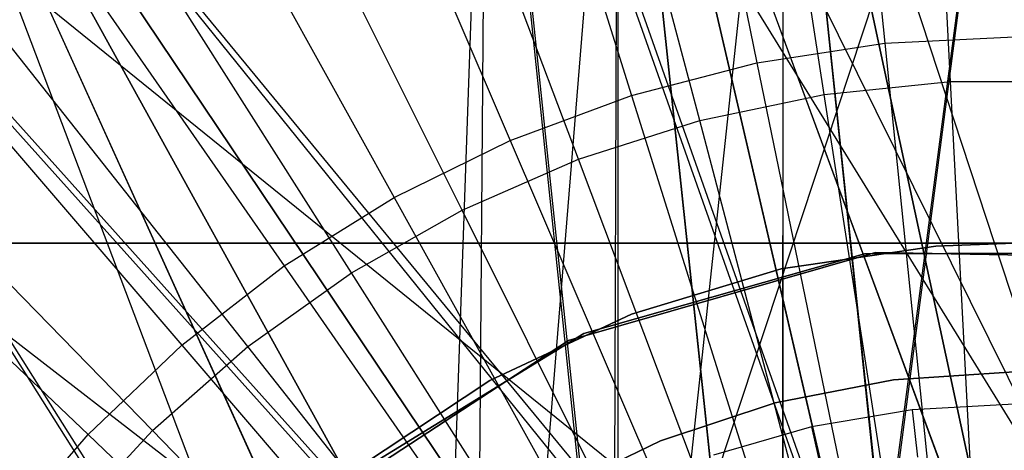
# Model space of a CAD drawing. Extents: x 0.1 to 16.1, y -7 to 7.
# Tile 54 of 108: x 7.616 to 8.075, y 0.403 to 0.604. Entities that reach past the tile are written whole.
import ezdxf

# ---------------------------------------------------------------- set-up
doc = ezdxf.new("R2010")
doc.units = 0
doc.header["$LTSCALE"] = 2.54
doc.layers.get('0').update_dxf_attribs({"color": 13, "linetype": 'CONTINUOUS'})

# ---------------------------------------------------------------- blocks, each defined once
blk = doc.blocks.new('DROPS_WOOD_C_PM_STL')
at = {"color": 0}
for p, q in [((7.9901, 0.88407, 2.286), (8.01967, 0.59326, 2.22278)), ((7.9901, 0.88407, 2.286), (8.01967, 0.59326, 2.22278)), ((7.90112, 0.87043, 2.286), (7.95996, 0.58411, 2.22278)), ((7.90112, 0.87043, 2.286), (7.95996, 0.58411, 2.22278)), ((8.05034, 0.57547, 2.32083), (8.03579, 0.85762, 2.38151)), ((8.05034, 0.57547, 2.32083), (8.03579, 0.85762, 2.38151)), ((7.81398, 0.84787, 2.286), (7.90148, 0.56897, 2.22278)), ((7.81398, 0.84787, 2.286), (7.90148, 0.56897, 2.22278)), ((7.99132, 0.56937, 2.32083), (7.94785, 0.84853, 2.38151)), ((7.99132, 0.56937, 2.32083), (7.94785, 0.84853, 2.38151)), ((7.93325, 0.55724, 2.32083), (7.8613, 0.83044, 2.38151)), ((7.93325, 0.55724, 2.32083), (7.8613, 0.83044, 2.38151)), ((7.72957, 0.81661, 2.286), (7.84484, 0.54799, 2.22278)), ((7.72957, 0.81661, 2.286), (7.84484, 0.54799, 2.22278)), ((7.83364, 0.81362, 29.37073), (7.82881, 0.17765, 29.37055)), ((7.83364, 0.81362, 29.37073), (7.82881, 0.17765, 29.37055)), ((7.83364, 0.81362, 29.37073), (7.89295, 0.24817, 29.36883)), ((8.14676, 0.3061, 29.36695), (7.83364, 0.81362, 29.37073)), ((8.14676, 0.3061, 29.36695), (7.83364, 0.81362, 29.37073)), ((8.01324, 0.3061, 29.36695), (7.83364, 0.81362, 29.37073)), ((8.01324, 0.3061, 29.36695), (7.83364, 0.81362, 29.37073)), ((7.83364, 0.81362, 29.37073), (7.89295, 0.24817, 29.36883)), ((7.80971, 0.14172, 33.37573), (7.38541, 0.81153, 33.4277)), ((7.80971, 0.14172, 33.37573), (7.38541, 0.81153, 33.4277)), ((7.89295, 0.24611, 33.37102), (7.38541, 0.81153, 33.4277)), ((7.89295, 0.24611, 33.37102), (7.38541, 0.81153, 33.4277)), ((7.89295, 0.24611, 33.37102), (8.08, 0.81156, 33.36694)), ((7.89295, 0.24611, 33.37102), (8.08, 0.81156, 33.36694)), ((8.01324, 0.30404, 33.36723), (8.08, 0.81156, 33.36694)), ((8.01324, 0.30404, 33.36723), (8.08, 0.81156, 33.36694)), ((7.89295, 0.239, 16.35412), (7.15965, 0.80445, 16.42222)), ((7.89295, 0.239, 16.35412), (7.15965, 0.80445, 16.42222)), ((7.89295, 0.24199, 41.36227), (7.38541, 0.80747, 41.30617)), ((7.38541, 0.80747, 41.30617), (8.01324, 0.29992, 41.36612)), ((7.38541, 0.80747, 41.30617), (8.01324, 0.29992, 41.36612)), ((7.80971, 0.13761, 41.35745), (7.38541, 0.80747, 41.30617)), ((7.89295, 0.24199, 41.36227), (7.38541, 0.80747, 41.30617)), ((7.80971, 0.13761, 41.35745), (7.38541, 0.80747, 41.30617)), ((7.83364, 0.80538, 45.36314), (7.80971, 0.13555, 45.36202)), ((7.83364, 0.80538, 45.36314), (7.80971, 0.13555, 45.36202)), ((7.83364, 0.80538, 45.36314), (7.82881, 0.16941, 45.36266)), ((7.83364, 0.80538, 45.36314), (7.82881, 0.16941, 45.36266)), ((7.89295, 0.23993, 45.36446), (7.83364, 0.80538, 45.36314)), ((7.89295, 0.23993, 45.36446), (7.83364, 0.80538, 45.36314)), ((8.01324, 0.29786, 45.36639), (7.83364, 0.80538, 45.36314)), ((8.01324, 0.29786, 45.36639), (7.83364, 0.80538, 45.36314)), ((7.84545, 0.1915, 28.34662), (7.89523, 0.80445, 28.34836)), ((7.84545, 0.1915, 28.34662), (7.89523, 0.80445, 28.34836)), ((7.89295, 0.239, 16.35412), (7.89523, 0.80445, 16.35405)), ((7.89295, 0.239, 16.35412), (7.89523, 0.80445, 16.35405)), ((7.95117, 0.27538, 16.35259), (7.89523, 0.80445, 16.35405)), ((7.89523, 0.80445, 16.35405), (8.01324, 0.29693, 16.35158)), ((7.95117, 0.27538, 16.35259), (7.89523, 0.80445, 16.35405)), ((8.14676, 0.29693, 16.35158), (7.89523, 0.80445, 16.35405)), ((8.14676, 0.29693, 16.35158), (7.89523, 0.80445, 16.35405)), ((8.0801, 0.30445, 16.35121), (7.89523, 0.80445, 16.35405)), ((8.0801, 0.30445, 16.35121), (7.89523, 0.80445, 16.35405)), ((7.89523, 0.80445, 16.35405), (8.01324, 0.29693, 16.35158)), ((8.01324, 0.29693, 28.35084), (7.89523, 0.80445, 28.34836)), ((7.89523, 0.80445, 28.34836), (7.95124, 0.27542, 28.34983)), ((8.01324, 0.29693, 28.35084), (7.89523, 0.80445, 28.34836)), ((8.0799, 0.30445, 28.35121), (7.89523, 0.80445, 28.34836)), ((8.0799, 0.30445, 28.35121), (7.89523, 0.80445, 28.34836)), ((7.89523, 0.2408, 28.34836), (7.89523, 0.80445, 28.34836)), ((7.89523, 0.2408, 28.34836), (7.89523, 0.80445, 28.34836)), ((7.89523, 0.80445, 28.34836), (7.95124, 0.27542, 28.34983)), ((8.08, 0.80744, 41.36693), (8.01324, 0.29992, 41.36612)), ((8.08, 0.80744, 41.36693), (8.01324, 0.29992, 41.36612)), ((7.83061, 0.16674, 33.8858), (7.54313, 0.8, 33.91833)), ((7.54313, 0.8, 33.91833), (7.86787, 0.21213, 33.88334)), ((7.54313, 0.8, 33.91833), (7.86787, 0.21213, 33.88334)), ((7.54313, 0.8, 33.91833), (7.91325, 0.24939, 33.88088)), ((7.97203, 0.2799, 33.87857), (7.54313, 0.8, 33.91833)), ((7.97203, 0.2799, 33.87857), (7.54313, 0.8, 33.91833)), ((7.96519, 0.27716, 33.87879), (7.54313, 0.8, 33.91833)), ((7.96519, 0.27716, 33.87879), (7.54313, 0.8, 33.91833)), ((7.54313, 0.8, 33.91833), (7.91325, 0.24939, 33.88088)), ((7.83047, 0.16654, 40.868), (7.54313, 0.8, 40.83549)), ((7.54313, 0.8, 40.83549), (7.80284, 0.11481, 40.86592)), ((7.86787, 0.21213, 40.87047), (7.54313, 0.8, 40.83549)), ((7.83047, 0.16654, 40.868), (7.54313, 0.8, 40.83549)), ((7.86787, 0.21213, 40.87047), (7.54313, 0.8, 40.83549)), ((7.91324, 0.24938, 40.87293), (7.54313, 0.8, 40.83549)), ((7.91324, 0.24938, 40.87293), (7.54313, 0.8, 40.83549)), ((7.83061, 0.16674, 33.8858), (7.54313, 0.8, 33.91833)), ((7.54313, 0.8, 40.83549), (7.80284, 0.11481, 40.86592)), ((7.87673, 0.53919, 2.32083), (7.77707, 0.80355, 2.38151)), ((7.87673, 0.53919, 2.32083), (7.77707, 0.80355, 2.38151)), ((7.91324, 0.24938, 40.87293), (7.97222, 0.8, 40.87525)), ((7.91324, 0.24938, 40.87293), (7.97222, 0.8, 40.87525)), ((7.97203, 0.2799, 33.87857), (7.97222, 0.8, 33.87857)), ((7.97203, 0.2799, 33.87857), (7.97222, 0.8, 33.87857)), ((8.13844, 0.29425, 33.8774), (7.97222, 0.8, 33.87857)), ((8.13844, 0.29425, 33.8774), (7.97222, 0.8, 33.87857)), ((8.08, 0.3, 33.87691), (7.97222, 0.8, 33.87857)), ((8.02501, 0.29492, 33.87734), (7.97222, 0.8, 33.87857)), ((8.08, 0.3, 33.87691), (7.97222, 0.8, 33.87857)), ((8.02501, 0.29492, 33.87734), (7.97222, 0.8, 33.87857)), ((7.97222, 0.8, 40.87525), (8.08, 0.3, 40.87691)), ((7.97222, 0.8, 40.87525), (8.08, 0.3, 40.87691)), ((7.97222, 0.8, 40.87525), (8.02531, 0.29497, 40.87648)), ((7.97222, 0.27997, 40.87525), (7.97222, 0.8, 40.87525)), ((7.97222, 0.27997, 40.87525), (7.97222, 0.8, 40.87525)), ((7.97222, 0.8, 40.87525), (8.02531, 0.29497, 40.87648)), ((7.64875, 0.77697, 2.286), (7.7906, 0.52139, 2.22278)), ((7.64875, 0.77697, 2.286), (7.7906, 0.52139, 2.22278)), ((7.82237, 0.51544, 2.32083), (7.69606, 0.76815, 2.38151)), ((7.82237, 0.51544, 2.32083), (7.69606, 0.76815, 2.38151)), ((7.57236, 0.72935, 2.286), (7.73934, 0.48944, 2.22278)), ((7.57236, 0.72935, 2.286), (7.73934, 0.48944, 2.22278)), ((7.77074, 0.48621, 2.32083), (7.61911, 0.7246, 2.38151)), ((7.77074, 0.48621, 2.32083), (7.61911, 0.7246, 2.38151)), ((7.50117, 0.67425, 2.286), (7.69157, 0.45246, 2.22278)), ((7.50117, 0.67425, 2.286), (7.69157, 0.45246, 2.22278)), ((7.72238, 0.45184, 2.32083), (7.54705, 0.67337, 2.38151)), ((7.72238, 0.45184, 2.32083), (7.54705, 0.67337, 2.38151)), ((7.43593, 0.61223, 2.286), (7.64779, 0.41085, 2.22278)), ((7.43593, 0.61223, 2.286), (7.64779, 0.41085, 2.22278)), ((7.67782, 0.41267, 2.32083), (7.48064, 0.615, 2.38151)), ((7.67782, 0.41267, 2.32083), (7.48064, 0.615, 2.38151)), ((7.95996, 0.58411, 2.22278), (8.01967, 0.59326, 2.22278)), ((7.95996, 0.58411, 2.22278), (8.01967, 0.59326, 2.22278)), ((8.01967, 0.59326, 2.22278), (8.08, 0.59632, 2.22278)), ((8.01967, 0.59326, 2.22278), (8.08, 0.59632, 2.22278)), ((8.01967, 0.59326, 2.22278), (8.04974, 0.29752, 2.19005)), ((8.01967, 0.59326, 2.22278), (8.04974, 0.29752, 2.19005)), ((7.90148, 0.56897, 2.22278), (7.95996, 0.58411, 2.22278)), ((7.90148, 0.56897, 2.22278), (7.95996, 0.58411, 2.22278)), ((7.95996, 0.58411, 2.22278), (8.0198, 0.29293, 2.19005)), ((7.95996, 0.58411, 2.22278), (8.0198, 0.29293, 2.19005)), ((7.99132, 0.56937, 2.32083), (8.05034, 0.57547, 2.32083)), ((7.99132, 0.56937, 2.32083), (8.05034, 0.57547, 2.32083)), ((8.05034, 0.57547, 2.32083), (8.10966, 0.57547, 2.32083)), ((8.06512, 0.28858, 2.28963), (8.05034, 0.57547, 2.32083)), ((8.06512, 0.28858, 2.28963), (8.05034, 0.57547, 2.32083)), ((8.05034, 0.57547, 2.32083), (8.10966, 0.57547, 2.32083)), ((7.84484, 0.54799, 2.22278), (7.90148, 0.56897, 2.22278)), ((7.84484, 0.54799, 2.22278), (7.90148, 0.56897, 2.22278)), ((7.90148, 0.56897, 2.22278), (7.99047, 0.28534, 2.19005)), ((7.90148, 0.56897, 2.22278), (7.99047, 0.28534, 2.19005)), ((7.93325, 0.55724, 2.32083), (7.99132, 0.56937, 2.32083)), ((7.93325, 0.55724, 2.32083), (7.99132, 0.56937, 2.32083)), ((8.03553, 0.28552, 2.28963), (7.99132, 0.56937, 2.32083)), ((8.03553, 0.28552, 2.28963), (7.99132, 0.56937, 2.32083)), ((7.87673, 0.53919, 2.32083), (7.93325, 0.55724, 2.32083)), ((7.87673, 0.53919, 2.32083), (7.93325, 0.55724, 2.32083)), ((8.00641, 0.27943, 2.28963), (7.93325, 0.55724, 2.32083)), ((8.00641, 0.27943, 2.28963), (7.93325, 0.55724, 2.32083)), ((7.7906, 0.52139, 2.22278), (7.84484, 0.54799, 2.22278)), ((7.7906, 0.52139, 2.22278), (7.84484, 0.54799, 2.22278)), ((7.84484, 0.54799, 2.22278), (7.96207, 0.27482, 2.19005)), ((7.84484, 0.54799, 2.22278), (7.96207, 0.27482, 2.19005)), ((7.82237, 0.51544, 2.32083), (7.87673, 0.53919, 2.32083)), ((7.82237, 0.51544, 2.32083), (7.87673, 0.53919, 2.32083)), ((7.97807, 0.27039, 2.28963), (7.87673, 0.53919, 2.32083)), ((7.97807, 0.27039, 2.28963), (7.87673, 0.53919, 2.32083)), ((7.73934, 0.48944, 2.22278), (7.7906, 0.52139, 2.22278)), ((7.73934, 0.48944, 2.22278), (7.7906, 0.52139, 2.22278)), ((7.7906, 0.52139, 2.22278), (7.93487, 0.26148, 2.19005)), ((7.7906, 0.52139, 2.22278), (7.93487, 0.26148, 2.19005)), ((7.77074, 0.48621, 2.32083), (7.82237, 0.51544, 2.32083)), ((7.77074, 0.48621, 2.32083), (7.82237, 0.51544, 2.32083)), ((7.95081, 0.25847, 2.28963), (7.82237, 0.51544, 2.32083)), ((7.95081, 0.25847, 2.28963), (7.82237, 0.51544, 2.32083)), ((8.56229, 0.5, 16.33972), (7.59771, 0.5, 16.33972)), ((7.59771, 0.5, 16.03972), (8.08, 0.5, 16.03972)), ((8.56229, 0.5, 16.33972), (7.59771, 0.5, 16.33972)), ((7.59771, 0.5, 16.03972), (8.08, 0.5, 16.03972)), ((8.0435, 0.49867, 16.03972), (7.97128, 0.48804, 16.03972)), ((7.97128, 0.48804, 14.93972), (8.0435, 0.49867, 14.93972)), ((8.0435, 0.49867, 16.03972), (7.97128, 0.48804, 16.03972)), ((7.97128, 0.48804, 14.93972), (8.0435, 0.49867, 14.93972)), ((8.08, 0.5, 16.03972), (8.0435, 0.49867, 16.03972)), ((8.0435, 0.49867, 14.93972), (8.08, 0.5, 14.93972)), ((8.08, 0.5, 16.03972), (8.0435, 0.49867, 16.03972)), ((8.0435, 0.49867, 14.93972), (8.08, 0.5, 14.93972)), ((8.0435, 0.49867, 16.03972), (8.0435, 0.49867, 14.93972)), ((8.0435, 0.49867, 16.03972), (8.0435, 0.49867, 14.93972)), ((7.87197, 0.45467, 16.033), (8.01523, 0.49579, 16.033)), ((8.01523, 0.49579, 15.973), (7.87197, 0.45467, 15.973)), ((7.87197, 0.45467, 16.033), (8.01523, 0.49579, 16.033)), ((8.01523, 0.49579, 15.973), (7.87197, 0.45467, 15.973)), ((8.01022, 0.49511, 213.39407), (7.87923, 0.45792, 213.39407)), ((7.87923, 0.45792, 213.47407), (8.01022, 0.49511, 213.47407)), ((7.87923, 0.45792, 213.47407), (8.01022, 0.49511, 213.47407)), ((8.01022, 0.49511, 213.39407), (7.87923, 0.45792, 213.39407)), ((8.14639, 0.49557, 213.39407), (8.01022, 0.49511, 213.39407)), ((8.01022, 0.49511, 213.47407), (8.14639, 0.49557, 213.47407)), ((8.01022, 0.49511, 213.47407), (8.14639, 0.49557, 213.47407)), ((8.14639, 0.49557, 213.39407), (8.01022, 0.49511, 213.39407)), ((8.01022, 0.49511, 213.39407), (8.01022, 0.49511, 213.47407)), ((8.01022, 0.49511, 213.39407), (8.01022, 0.49511, 213.47407)), ((8.01523, 0.49579, 16.033), (8.16424, 0.49285, 16.033)), ((8.16424, 0.49285, 15.973), (8.01523, 0.49579, 15.973)), ((8.01523, 0.49579, 16.033), (8.16424, 0.49285, 16.033)), ((8.01523, 0.49579, 16.033), (8.01523, 0.49579, 15.973)), ((8.16424, 0.49285, 15.973), (8.01523, 0.49579, 15.973)), ((8.01523, 0.49579, 16.033), (8.01523, 0.49579, 15.973)), ((7.69157, 0.45246, 2.22278), (7.73934, 0.48944, 2.22278)), ((7.69157, 0.45246, 2.22278), (7.73934, 0.48944, 2.22278)), ((7.73934, 0.48944, 2.22278), (7.90916, 0.24545, 2.19005)), ((7.73934, 0.48944, 2.22278), (7.90916, 0.24545, 2.19005)), ((7.97128, 0.48804, 16.03972), (7.90138, 0.46701, 16.03972)), ((7.90138, 0.46701, 14.93972), (7.97128, 0.48804, 14.93972)), ((7.97128, 0.48804, 16.03972), (7.90138, 0.46701, 16.03972)), ((7.90138, 0.46701, 14.93972), (7.97128, 0.48804, 14.93972)), ((7.97128, 0.48804, 16.03972), (7.97128, 0.48804, 14.93972)), ((7.97128, 0.48804, 16.03972), (7.97128, 0.48804, 14.93972)), ((7.72238, 0.45184, 2.32083), (7.77074, 0.48621, 2.32083)), ((7.72238, 0.45184, 2.32083), (7.77074, 0.48621, 2.32083)), ((7.92492, 0.24382, 2.28963), (7.77074, 0.48621, 2.32083)), ((7.92492, 0.24382, 2.28963), (7.77074, 0.48621, 2.32083)), ((7.90138, 0.46701, 16.03972), (7.83529, 0.43602, 16.03972)), ((7.83529, 0.43602, 14.93972), (7.90138, 0.46701, 14.93972)), ((7.90138, 0.46701, 16.03972), (7.83529, 0.43602, 16.03972)), ((7.83529, 0.43602, 14.93972), (7.90138, 0.46701, 14.93972)), ((7.90138, 0.46701, 16.03972), (7.90138, 0.46701, 14.93972)), ((7.90138, 0.46701, 16.03972), (7.90138, 0.46701, 14.93972)), ((7.76313, 0.38677, 213.47407), (7.87923, 0.45792, 213.47407)), ((7.87923, 0.45792, 213.39407), (7.76313, 0.38677, 213.39407)), ((7.76313, 0.38677, 213.47407), (7.87923, 0.45792, 213.47407)), ((7.87923, 0.45792, 213.39407), (7.76313, 0.38677, 213.39407)), ((7.87923, 0.45792, 213.39407), (7.87923, 0.45792, 213.47407)), ((7.87923, 0.45792, 213.39407), (7.87923, 0.45792, 213.47407)), ((7.64779, 0.41085, 2.22278), (7.69157, 0.45246, 2.22278)), ((7.64779, 0.41085, 2.22278), (7.69157, 0.45246, 2.22278)), ((7.67782, 0.41267, 2.32083), (7.72238, 0.45184, 2.32083)), ((7.67782, 0.41267, 2.32083), (7.72238, 0.45184, 2.32083)), ((7.69157, 0.45246, 2.22278), (7.8852, 0.22691, 2.19005)), ((7.69157, 0.45246, 2.22278), (7.8852, 0.22691, 2.19005)), ((7.90067, 0.22658, 2.28963), (7.72238, 0.45184, 2.32083)), ((7.90067, 0.22658, 2.28963), (7.72238, 0.45184, 2.32083)), ((7.7472, 0.37315, 16.033), (7.87197, 0.45467, 16.033)), ((7.87197, 0.45467, 15.973), (7.7472, 0.37315, 15.973)), ((7.7472, 0.37315, 16.033), (7.87197, 0.45467, 16.033)), ((7.87197, 0.45467, 15.973), (7.7472, 0.37315, 15.973)), ((7.87197, 0.45467, 16.033), (7.87197, 0.45467, 15.973)), ((7.87197, 0.45467, 16.033), (7.87197, 0.45467, 15.973)), ((8.08, 0.44, 41.34971), (8.02373, 0.43639, 41.34971)), ((8.02373, 0.43639, 40.84971), (8.08, 0.44, 40.84971)), ((8.08, 0.44, 41.34971), (8.02373, 0.43639, 41.34971)), ((8.02373, 0.43639, 40.84971), (8.08, 0.44, 40.84971)), ((8.08, 0.44, 33.88877), (8.02373, 0.43639, 33.88877)), ((8.02373, 0.43639, 33.38877), (8.08, 0.44, 33.38877)), ((8.08, 0.44, 33.88877), (8.02373, 0.43639, 33.88877)), ((8.02373, 0.43639, 33.38877), (8.08, 0.44, 33.38877)), ((7.83529, 0.43602, 16.03972), (7.77441, 0.39575, 16.03972)), ((7.77441, 0.39575, 14.93972), (7.83529, 0.43602, 14.93972)), ((7.83529, 0.43602, 16.03972), (7.77441, 0.39575, 16.03972)), ((7.77441, 0.39575, 14.93972), (7.83529, 0.43602, 14.93972)), ((7.83529, 0.43602, 16.03972), (7.83529, 0.43602, 14.93972)), ((7.83529, 0.43602, 16.03972), (7.83529, 0.43602, 14.93972)), ((8.02373, 0.43639, 41.34971), (7.96839, 0.42561, 41.34971)), ((7.96839, 0.42561, 40.84971), (8.02373, 0.43639, 40.84971)), ((8.02373, 0.43639, 41.34971), (7.96839, 0.42561, 41.34971)), ((7.96839, 0.42561, 40.84971), (8.02373, 0.43639, 40.84971)), ((8.02373, 0.43639, 33.88877), (7.96839, 0.42561, 33.88877)), ((7.96839, 0.42561, 33.38877), (8.02373, 0.43639, 33.38877)), ((8.02373, 0.43639, 33.88877), (7.96839, 0.42561, 33.88877)), ((7.96839, 0.42561, 33.38877), (8.02373, 0.43639, 33.38877)), ((8.02373, 0.43639, 41.34971), (8.02373, 0.43639, 40.84971)), ((8.02373, 0.43639, 41.34971), (8.02373, 0.43639, 40.84971)), ((8.02373, 0.43639, 33.88877), (8.02373, 0.43639, 33.38877)), ((8.02373, 0.43639, 33.88877), (8.02373, 0.43639, 33.38877)), ((7.96839, 0.42561, 41.34971), (7.91488, 0.40784, 41.34971)), ((7.91488, 0.40784, 40.84971), (7.96839, 0.42561, 40.84971)), ((7.96839, 0.42561, 41.34971), (7.91488, 0.40784, 41.34971)), ((7.91488, 0.40784, 40.84971), (7.96839, 0.42561, 40.84971)), ((7.96839, 0.42561, 33.88877), (7.91488, 0.40784, 33.88877)), ((7.91488, 0.40784, 33.38877), (7.96839, 0.42561, 33.38877)), ((7.96839, 0.42561, 33.88877), (7.91488, 0.40784, 33.88877)), ((7.91488, 0.40784, 33.38877), (7.96839, 0.42561, 33.38877)), ((7.96839, 0.42561, 41.34971), (7.96839, 0.42561, 40.84971)), ((7.96839, 0.42561, 41.34971), (7.96839, 0.42561, 40.84971)), ((7.96839, 0.42561, 33.88877), (7.96839, 0.42561, 33.38877)), ((7.96839, 0.42561, 33.88877), (7.96839, 0.42561, 33.38877)), ((8.08, 0.425, 14.93972), (8.03242, 0.42233, 14.93972)), ((8.08, 0.425, 14.93972), (8.03242, 0.42233, 14.93972)), ((8.03242, 0.42233, 14.93972), (7.98543, 0.41434, 14.93972)), ((8.03242, 0.42233, 14.93972), (7.98543, 0.41434, 14.93972)), ((8.03242, 0.42233, 14.93972), (8.03491, 0.40022, 14.94223)), ((8.03242, 0.42233, 14.93972), (8.03491, 0.40022, 14.94223)), ((7.98543, 0.41434, 14.93972), (7.93963, 0.40115, 14.93972)), ((7.98543, 0.41434, 14.93972), (7.93963, 0.40115, 14.93972)), ((7.98543, 0.41434, 14.93972), (7.99038, 0.39265, 14.94223)), ((7.98543, 0.41434, 14.93972), (7.99038, 0.39265, 14.94223)), ((7.60844, 0.36501, 2.22278), (7.64779, 0.41085, 2.22278)), ((7.60844, 0.36501, 2.22278), (7.64779, 0.41085, 2.22278)), ((7.63752, 0.36913, 2.32083), (7.67782, 0.41267, 2.32083)), ((7.63752, 0.36913, 2.32083), (7.67782, 0.41267, 2.32083)), ((7.64779, 0.41085, 2.22278), (7.86325, 0.20604, 2.19005)), ((7.64779, 0.41085, 2.22278), (7.86325, 0.20604, 2.19005)), ((7.87832, 0.20694, 2.28963), (7.67782, 0.41267, 2.32083)), ((7.87832, 0.20694, 2.28963), (7.67782, 0.41267, 2.32083)), ((7.91488, 0.40784, 41.34971), (7.86408, 0.38338, 41.34971)), ((7.86408, 0.38338, 40.84971), (7.91488, 0.40784, 40.84971)), ((7.91488, 0.40784, 41.34971), (7.86408, 0.38338, 41.34971)), ((7.86408, 0.38338, 40.84971), (7.91488, 0.40784, 40.84971)), ((7.91488, 0.40784, 33.88877), (7.86408, 0.38338, 33.88877)), ((7.86408, 0.38338, 33.38877), (7.91488, 0.40784, 33.38877)), ((7.91488, 0.40784, 33.88877), (7.86408, 0.38338, 33.88877)), ((7.86408, 0.38338, 33.38877), (7.91488, 0.40784, 33.38877)), ((7.91488, 0.40784, 41.34971), (7.91488, 0.40784, 40.84971)), ((7.91488, 0.40784, 41.34971), (7.91488, 0.40784, 40.84971)), ((7.91488, 0.40784, 33.88877), (7.91488, 0.40784, 33.38877)), ((7.91488, 0.40784, 33.88877), (7.91488, 0.40784, 33.38877))]:
    blk.add_line(p, q, dxfattribs=at)

msp = doc.modelspace()

# ---------------------------------------------------------------- block references
at = {"color": 0}
msp.add_blockref('DROPS_WOOD_C_PM_STL', (0, 0), dxfattribs=at)

doc.saveas('drawing.dxf')
